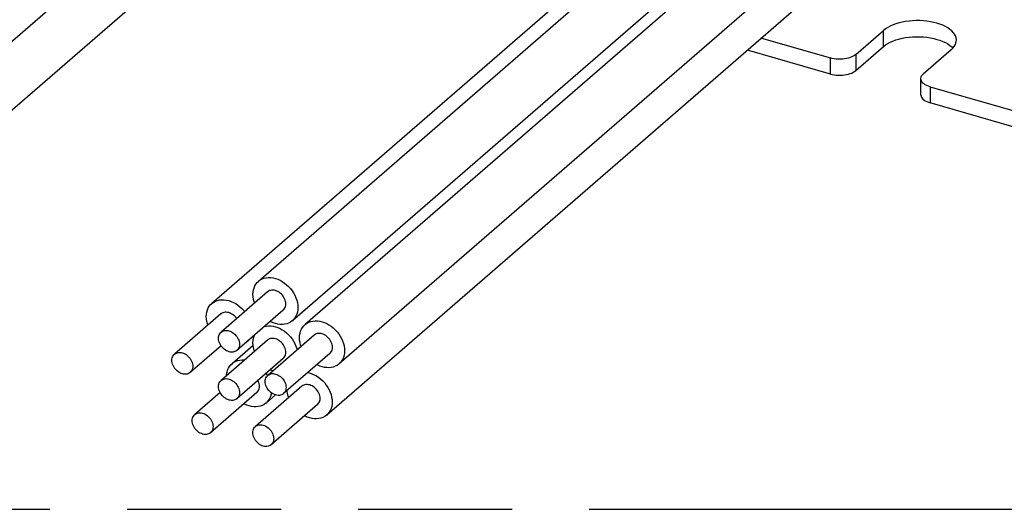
# Model space of a CAD drawing. Header units: millimetres. Extents: x 0 to 210, y 0 to 297.
# Tile 7 of 11: x 57.94 to 70.32, y 207.33 to 213.48. Entities that reach past the tile are written whole.
import ezdxf

# ---------------------------------------------------------------- set-up
doc = ezdxf.new("R2010")
doc.units = ezdxf.units.MM
doc.header["$LTSCALE"] = 19.36
doc.linetypes.add('PHANTOM', pattern=[0.8, 0.45, -0.05, 0.1, -0.05, 0.1, -0.05])
doc.layers.get('0').update_dxf_attribs({"linetype": 'CONTINUOUS'})
doc.layers.add('DEFAULT_3', color=7, linetype='PHANTOM')

msp = doc.modelspace()

# ---------------------------------------------------------------- linework, layer by layer
at = {"color": 7, "linetype": 'Continuous'}
for p, q in [((63.392646, 218.009231), (55.484592, 211.160656)), ((63.653882, 217.37119), (55.912299, 210.666782)), ((68.473848, 216.945985), (60.354542, 209.91446)), ((68.673064, 216.888425), (60.940552, 210.191874)), ((69.241059, 216.516045), (61.368259, 209.698)), ((69.337026, 216.412933), (61.526563, 209.648873)), ((69.665204, 215.832864), (61.95427, 209.154999)), ((69.730001, 215.3816), (61.798674, 208.512869)), ((68.44875, 213.039243), (68.79875, 213.342352)), ((67.264481, 213.246397), (68.13001, 212.99654)), ((68.13001, 212.794467), (67.089481, 213.094842)), ((68.44875, 212.83717), (68.79875, 213.140279)), ((69.647455, 213.097352), (69.297455, 212.794243)), ((69.654648, 213.133811), (69.669212, 213.118642)), ((69.266194, 212.533837), (69.266194, 212.735909)), ((69.38286, 212.634873), (70.979234, 212.17404)), ((71.241928, 211.896134), (69.38286, 212.4328)), ((61.055117, 210.059586), (60.471783, 209.554405)), ((60.469106, 209.782172), (59.885773, 209.276991)), ((61.253695, 209.830288), (60.670362, 209.325106)), ((60.889551, 209.513513), (60.782249, 209.420586)), ((61.641127, 209.516585), (61.057794, 209.011404)), ((60.471542, 209.38301), (60.084351, 209.047692)), ((61.055117, 209.453368), (60.471783, 208.948187)), ((60.873568, 209.386944), (60.609153, 209.157955)), ((61.839705, 209.287287), (61.256372, 208.782105)), ((61.253695, 209.22407), (60.670362, 208.718888)), ((60.459526, 208.79687), (60.140384, 208.520486)), ((60.922296, 208.796369), (60.338963, 208.291187)), ((61.485531, 208.874455), (60.902198, 208.369274)), ((61.154811, 208.766229), (61.03686, 208.664081)), ((61.68411, 208.645157), (61.100776, 208.139975))]:
    msp.add_line(p, q, dxfattribs=at)
at = {"color": 9, "linetype": 'Continuous'}
for p, q in [((68.79875, 213.140279), (68.79875, 213.342352)), ((68.13001, 212.794467), (68.13001, 212.99654)), ((68.44875, 213.039243), (68.44875, 212.83717)), ((69.38286, 212.634873), (69.38286, 212.4328))]:
    msp.add_line(p, q, dxfattribs=at)
at = {"color": 7, "linetype": 'Continuous'}
for points in [[(69.713092, 213.21989), (69.712872, 213.227354), (69.70944, 213.24978), (69.701888, 213.271966), (69.690194, 213.293848), (69.674511, 213.315154), (69.6549, 213.335644), (69.631607, 213.355151), (69.604797, 213.373469), (69.57476, 213.390465), (69.541731, 213.405972), (69.506028, 213.419884), (69.467933, 213.432069), (69.427789, 213.442451), (69.385913, 213.450925), (69.342671, 213.457445), (69.298408, 213.461935), (69.253499, 213.464379), (69.208302, 213.464732), (69.16322, 213.463015), (69.11863, 213.459207), (69.074973, 213.453388), (69.032777, 213.445619), (68.992159, 213.435933), (68.953255, 213.424339), (68.916542, 213.41098), (68.882455, 213.39595), (68.851256, 213.379406), (68.823406, 213.361564), (68.79875, 213.342352)], [(68.79875, 213.140279), (68.82325, 213.159385), (68.850935, 213.177146), (68.881949, 213.193633), (68.915859, 213.208633), (68.952421, 213.221991), (68.991212, 213.233607), (69.031771, 213.243334), (69.073973, 213.251157), (69.117722, 213.257034), (69.162466, 213.260896), (69.207762, 213.26265), (69.253195, 213.262316), (69.298328, 213.259867), (69.342785, 213.255358), (69.386157, 213.248809), (69.428106, 213.240306), (69.468259, 213.229903), (69.506313, 213.217711), (69.541928, 213.203815), (69.574842, 213.18835), (69.604749, 213.171429), (69.631438, 213.153205), (69.654648, 213.133811)], [(69.647455, 213.097352), (69.668297, 213.117513), (69.685218, 213.138382), (69.698267, 213.160055), (69.707293, 213.182239), (69.712149, 213.204749), (69.713092, 213.21989)], [(68.44875, 213.039243), (68.434203, 213.028174), (68.417547, 213.018128), (68.398656, 213.009059), (68.377905, 213.001109), (68.35553, 212.99439), (68.331827, 212.988956), (68.307065, 212.984891), (68.281555, 212.98222), (68.255594, 212.981001), (68.229497, 212.981226), (68.203577, 212.982923), (68.178147, 212.986055), (68.153677, 212.99059), (68.13001, 212.99654)], [(68.13001, 212.794467), (68.153677, 212.788518), (68.178147, 212.783982), (68.203577, 212.78085), (68.229497, 212.779154), (68.255594, 212.778928), (68.281555, 212.780148), (68.307065, 212.782818), (68.331827, 212.786883), (68.35553, 212.792317), (68.377905, 212.799037), (68.398656, 212.806986), (68.417547, 212.816056), (68.434203, 212.826101), (68.44875, 212.83717)], [(69.266202, 212.735919), (69.266828, 212.744499), (69.270221, 212.757459), (69.276485, 212.770174), (69.285555, 212.782409), (69.297455, 212.794243)], [(69.38286, 212.634873), (69.360722, 212.642146), (69.340632, 212.650474), (69.322492, 212.65992), (69.306593, 212.670295), (69.293154, 212.681483), (69.282286, 212.693334), (69.274156, 212.705715), (69.268816, 212.71847), (69.266376, 212.731451), (69.266202, 212.735919)], [(69.266202, 212.533847), (69.266376, 212.529378), (69.268816, 212.516398), (69.274156, 212.503643), (69.282286, 212.491262), (69.293154, 212.47941), (69.306593, 212.468223), (69.322492, 212.457847), (69.340632, 212.448402), (69.360722, 212.440074), (69.38286, 212.4328)], [(60.871504, 210.026604), (60.87308, 210.055875), (60.877688, 210.083647), (60.885383, 210.110066), (60.896003, 210.13469), (60.909489, 210.157196), (60.925602, 210.177366), (60.940542, 210.191868)], [(60.940542, 210.191868), (60.944131, 210.194897), (60.964945, 210.209719), (60.987959, 210.221716), (61.012817, 210.23073), (61.039242, 210.236564), (61.066904, 210.239225), (61.095486, 210.23863), (61.124674, 210.234854), (61.154148, 210.227902), (61.183607, 210.217897), (61.212746, 210.204905), (61.241263, 210.189101), (61.268851, 210.170604), (61.295221, 210.149652), (61.320072, 210.126411), (61.343124, 210.101215), (61.364033, 210.074395), (61.382688, 210.046131), (61.398937, 210.016566), (61.412555, 209.986141), (61.423285, 209.95522), (61.431063, 209.924184), (61.435718, 209.893597), (61.437307, 209.86327)], [(60.89138, 209.917786), (60.885526, 209.934654), (60.877749, 209.96569), (60.873093, 209.996277), (60.871504, 210.026604)], [(61.285753, 209.90702), (61.284751, 209.923365), (61.281891, 209.93975), (61.277129, 209.956292), (61.2706, 209.97264), (61.262355, 209.988573), (61.252594, 210.003833), (61.241497, 210.01812), (61.229168, 210.031348), (61.215695, 210.043401), (61.20132, 210.054077), (61.186232, 210.063168), (61.170684, 210.070572), (61.154917, 210.076126), (61.139147, 210.079799), (61.123597, 210.081503), (61.108485, 210.081251), (61.094041, 210.079004), (61.08046, 210.074837), (61.067974, 210.068788), (61.056704, 210.060927), (61.05514, 210.0596)], [(60.285494, 209.74919), (60.287069, 209.778462), (60.291678, 209.806233), (60.299372, 209.832653), (60.309993, 209.857276), (60.323478, 209.879782), (60.339592, 209.899952), (60.354532, 209.914454)], [(60.354532, 209.914454), (60.358121, 209.917483), (60.378934, 209.932305), (60.401949, 209.944302), (60.426806, 209.953316), (60.453231, 209.95915), (60.480893, 209.961811), (60.509475, 209.961217), (60.538663, 209.95744), (60.568137, 209.950488), (60.597597, 209.940483), (60.626735, 209.927491), (60.655252, 209.911687), (60.682841, 209.893191), (60.70921, 209.872239), (60.734062, 209.848997), (60.757114, 209.823801), (60.767489, 209.810493)], [(61.253671, 209.830274), (61.262029, 209.838606), (61.270412, 209.849849), (61.277039, 209.862528), (61.281865, 209.87642), (61.284754, 209.891217), (61.285753, 209.90702)], [(60.667947, 209.724288), (60.666584, 209.72642), (60.655486, 209.740706), (60.643158, 209.753934), (60.629684, 209.765987), (60.615309, 209.776663), (60.600222, 209.785754), (60.584673, 209.793158), (60.568906, 209.798712), (60.553136, 209.802385), (60.537586, 209.804089), (60.522475, 209.803837), (60.50803, 209.80159), (60.494449, 209.797423), (60.481964, 209.791374), (60.470694, 209.783513), (60.46913, 209.782186)], [(61.437307, 209.86327), (61.435732, 209.833998), (61.431123, 209.806227), (61.423429, 209.779808), (61.412808, 209.755184), (61.399323, 209.732678), (61.383209, 209.712508), (61.368269, 209.698006)], [(60.305369, 209.640372), (60.299516, 209.65724), (60.291738, 209.688276), (60.287083, 209.718863), (60.285494, 209.74919)], [(61.017204, 209.625481), (61.039242, 209.630346), (61.066904, 209.633007), (61.095486, 209.632413), (61.124674, 209.628636), (61.154148, 209.621684), (61.183607, 209.611679), (61.212746, 209.598687), (61.241263, 209.582883), (61.268851, 209.564387), (61.295221, 209.543435), (61.320072, 209.520193), (61.343124, 209.494997), (61.364033, 209.468178), (61.382688, 209.439914), (61.398937, 209.410348), (61.412555, 209.379923), (61.423285, 209.349002), (61.427625, 209.331687)], [(61.368269, 209.698006), (61.36468, 209.694977), (61.343867, 209.680155), (61.320852, 209.668158), (61.295995, 209.659144), (61.26957, 209.65331), (61.241908, 209.650649), (61.213326, 209.651244), (61.184138, 209.65502), (61.154664, 209.661972), (61.125204, 209.671977), (61.096066, 209.684969), (61.089864, 209.688406)], [(61.457515, 209.483603), (61.45909, 209.512874), (61.463699, 209.540646), (61.471393, 209.567065), (61.482014, 209.591689), (61.495499, 209.614195), (61.511613, 209.634365), (61.526553, 209.648867)], [(61.526553, 209.648867), (61.530142, 209.651896), (61.550955, 209.666718), (61.57397, 209.678715), (61.598827, 209.687729), (61.625252, 209.693563), (61.652914, 209.696224), (61.681497, 209.695629), (61.710684, 209.691853), (61.740158, 209.684901), (61.769618, 209.674896), (61.798756, 209.661904), (61.827273, 209.6461), (61.854862, 209.627603), (61.881231, 209.606651), (61.906083, 209.58341), (61.929135, 209.558214), (61.950044, 209.531394), (61.968699, 209.50313), (61.984948, 209.473565), (61.998565, 209.44314), (62.009296, 209.412219), (62.017073, 209.381183), (62.021729, 209.350596), (62.023318, 209.320269)], [(60.439725, 209.477672), (60.440727, 209.493439), (60.443587, 209.508173), (60.448349, 209.521965), (60.454879, 209.534543), (60.463123, 209.545716), (60.471799, 209.554415)], [(60.471799, 209.554415), (60.472884, 209.555341), (60.483982, 209.56322), (60.49631, 209.569331), (60.509783, 209.573605), (60.524158, 209.575981), (60.539246, 209.576362), (60.554794, 209.574789), (60.570561, 209.571239), (60.586331, 209.565808), (60.601882, 209.558533), (60.616993, 209.549557), (60.631437, 209.538971), (60.645018, 209.526963), (60.657504, 209.513705), (60.668774, 209.499338), (60.678695, 209.48395), (60.687079, 209.467867), (60.693706, 209.451362), (60.698531, 209.434684), (60.701421, 209.418219), (60.70242, 209.401839)], [(60.871504, 209.420386), (60.87308, 209.449658), (60.877688, 209.477429), (60.885383, 209.503849), (60.890527, 209.515775)], [(61.871763, 209.364019), (61.870761, 209.380364), (61.867902, 209.396749), (61.86314, 209.413291), (61.85661, 209.42964), (61.848366, 209.445572), (61.838605, 209.460832), (61.827507, 209.475119), (61.815179, 209.488347), (61.801705, 209.5004), (61.787331, 209.511076), (61.772243, 209.520167), (61.756694, 209.527571), (61.740927, 209.533125), (61.725157, 209.536798), (61.709607, 209.538502), (61.694496, 209.53825), (61.680051, 209.536003), (61.66647, 209.531836), (61.653985, 209.525787), (61.642715, 209.517926), (61.641151, 209.516599)], [(60.670346, 209.325096), (60.669261, 209.32417), (60.658163, 209.316291), (60.645835, 209.31018), (60.632361, 209.305906), (60.617987, 209.30353), (60.602899, 209.303149), (60.58735, 209.304722), (60.571584, 209.308272), (60.555814, 209.313703), (60.540263, 209.320977), (60.525152, 209.329954), (60.510708, 209.34054), (60.497126, 209.352548), (60.484641, 209.365806), (60.473371, 209.380173), (60.46345, 209.395561), (60.455066, 209.411643), (60.448439, 209.428149), (60.443614, 209.444827), (60.440724, 209.461292), (60.439725, 209.477672)], [(60.70242, 209.401839), (60.701418, 209.386072), (60.698558, 209.371338), (60.693796, 209.357546), (60.687266, 209.344967), (60.679022, 209.333795), (60.670346, 209.325096)], [(60.89138, 209.311568), (60.885526, 209.328436), (60.877749, 209.359472), (60.873093, 209.390059), (60.871504, 209.420386)], [(61.285753, 209.300803), (61.284751, 209.317148), (61.281891, 209.333533), (61.277129, 209.350074), (61.2706, 209.366423), (61.262355, 209.382355), (61.252594, 209.397615), (61.241497, 209.411902), (61.229168, 209.42513), (61.215695, 209.437183), (61.20132, 209.447859), (61.186232, 209.45695), (61.170684, 209.464354), (61.154917, 209.469908), (61.139147, 209.473581), (61.123597, 209.475285), (61.108485, 209.475033), (61.094041, 209.472786), (61.08046, 209.468619), (61.067974, 209.46257), (61.056704, 209.454709), (61.05514, 209.453382)], [(61.47739, 209.374785), (61.471537, 209.391653), (61.463759, 209.422689), (61.459104, 209.453276), (61.457515, 209.483603)], [(59.853715, 209.200258), (59.854717, 209.216025), (59.857576, 209.230759), (59.862338, 209.244551), (59.868868, 209.25713), (59.877112, 209.268302), (59.885789, 209.277001)], [(59.885789, 209.277001), (59.886873, 209.277927), (59.897971, 209.285806), (59.910299, 209.291917), (59.923773, 209.296191), (59.938148, 209.298567), (59.953235, 209.298948), (59.968784, 209.297375), (59.984551, 209.293826), (60.000321, 209.288394), (60.015871, 209.28112), (60.030982, 209.272144), (60.045427, 209.261557), (60.059008, 209.249549), (60.071493, 209.236291), (60.082763, 209.221924), (60.092685, 209.206536), (60.101068, 209.190454), (60.107695, 209.173948), (60.112521, 209.15727), (60.11541, 209.140805), (60.116409, 209.124425)], [(61.253671, 209.224056), (61.262029, 209.232389), (61.270412, 209.243631), (61.277039, 209.25631), (61.281865, 209.270202), (61.284754, 209.284999), (61.285753, 209.300803)], [(61.839682, 209.287273), (61.848039, 209.295606), (61.856423, 209.306848), (61.86305, 209.319527), (61.867875, 209.333419), (61.870765, 209.348216), (61.871763, 209.364019)], [(62.023318, 209.320269), (62.021742, 209.290998), (62.017134, 209.263226), (62.00944, 209.236807), (61.998819, 209.212183), (61.985334, 209.189677), (61.96922, 209.169507), (61.95428, 209.155005)], [(60.084335, 209.047683), (60.083251, 209.046756), (60.072153, 209.038877), (60.059824, 209.032766), (60.046351, 209.028492), (60.031976, 209.026116), (60.016889, 209.025735), (60.00134, 209.027309), (59.985573, 209.030858), (59.969803, 209.036289), (59.954253, 209.043564), (59.939142, 209.05254), (59.924697, 209.063126), (59.911116, 209.075134), (59.898631, 209.088392), (59.88736, 209.10276), (59.877439, 209.118147), (59.869056, 209.13423), (59.862428, 209.150736), (59.857603, 209.167413), (59.854713, 209.183878), (59.853715, 209.200258)], [(60.540933, 209.008073), (60.541681, 209.021956), (60.546289, 209.049728), (60.553984, 209.076147), (60.564604, 209.100771), (60.578089, 209.123277), (60.594203, 209.143447), (60.609143, 209.157949)], [(60.609143, 209.157949), (60.612732, 209.160978), (60.633546, 209.1758), (60.65656, 209.187796), (60.681417, 209.196811), (60.707842, 209.202645), (60.735505, 209.205306), (60.764087, 209.204711), (60.767485, 209.204272)], [(61.95428, 209.155005), (61.950691, 209.151976), (61.929877, 209.137154), (61.906863, 209.125157), (61.882006, 209.116143), (61.855581, 209.110309), (61.827918, 209.107648), (61.799336, 209.108243), (61.770148, 209.112019), (61.740674, 209.118971), (61.711215, 209.128976), (61.682076, 209.141968), (61.675875, 209.145405)], [(60.116409, 209.124425), (60.115407, 209.108659), (60.112547, 209.093924), (60.107785, 209.080133), (60.101256, 209.067554), (60.093012, 209.056381), (60.084335, 209.047683)], [(61.025736, 208.934671), (61.026738, 208.950438), (61.029598, 208.965172), (61.034359, 208.978964), (61.040889, 208.991543), (61.049133, 209.002715), (61.05781, 209.011414)], [(61.035931, 209.035481), (61.051289, 209.012212), (61.053139, 209.008846)], [(61.05781, 209.011414), (61.058894, 209.01234), (61.069992, 209.020219), (61.082321, 209.02633), (61.095794, 209.030604), (61.110169, 209.03298), (61.125256, 209.033361), (61.140805, 209.031788), (61.156572, 209.028238), (61.172342, 209.022807), (61.187892, 209.015533), (61.203003, 209.006556), (61.217448, 208.99597), (61.231029, 208.983962), (61.243514, 208.970704), (61.254785, 208.956337), (61.264706, 208.940949), (61.273089, 208.924867), (61.279717, 208.908361), (61.284542, 208.891683), (61.287431, 208.875218), (61.28843, 208.858838)], [(61.122137, 209.067127), (61.096066, 209.078751), (61.089864, 209.082188)], [(61.563185, 209.047813), (61.584562, 209.042771), (61.614022, 209.032766), (61.64316, 209.019774), (61.671677, 209.00397), (61.699266, 208.985473), (61.725635, 208.964521), (61.750487, 208.94128), (61.773539, 208.916084), (61.794448, 208.889264), (61.813103, 208.861), (61.829352, 208.831434), (61.84297, 208.801009), (61.8537, 208.770089), (61.861478, 208.739053), (61.866133, 208.708466), (61.867722, 208.678139)], [(60.439725, 208.871454), (60.440727, 208.887221), (60.443587, 208.901955), (60.448349, 208.915747), (60.454879, 208.928326), (60.463123, 208.939498), (60.471799, 208.948197)], [(60.471799, 208.948197), (60.472884, 208.949123), (60.483982, 208.957002), (60.49631, 208.963113), (60.509783, 208.967387), (60.524158, 208.969763), (60.539246, 208.970144), (60.554794, 208.968571), (60.570561, 208.965022), (60.586331, 208.95959), (60.601882, 208.952316), (60.616993, 208.94334), (60.631437, 208.932753), (60.645018, 208.920745), (60.657504, 208.907487), (60.668774, 208.89312), (60.678695, 208.877732), (60.687079, 208.86165), (60.693706, 208.845144), (60.698531, 208.828466), (60.701421, 208.812001), (60.70242, 208.795621)], [(60.954354, 208.873101), (60.953352, 208.889446), (60.950492, 208.905831), (60.94573, 208.922372), (60.939201, 208.938721), (60.934559, 208.947691)], [(61.256356, 208.782095), (61.255272, 208.781169), (61.244174, 208.77329), (61.231845, 208.767179), (61.218372, 208.762905), (61.203997, 208.760529), (61.18891, 208.760148), (61.173361, 208.761721), (61.157594, 208.765271), (61.141824, 208.770702), (61.126274, 208.777977), (61.111163, 208.786953), (61.096718, 208.797539), (61.083137, 208.809547), (61.070652, 208.822805), (61.059381, 208.837172), (61.04946, 208.85256), (61.041077, 208.868643), (61.034449, 208.885148), (61.029624, 208.901826), (61.026734, 208.918291), (61.025736, 208.934671)], [(61.716168, 208.721889), (61.715165, 208.738234), (61.712306, 208.754619), (61.707544, 208.77116), (61.701014, 208.787509), (61.69277, 208.803442), (61.683009, 208.818702), (61.671911, 208.832989), (61.659583, 208.846217), (61.646109, 208.85827), (61.631735, 208.868945), (61.616647, 208.878037), (61.601098, 208.885441), (61.585332, 208.890995), (61.569562, 208.894668), (61.554011, 208.896371), (61.5389, 208.89612), (61.524456, 208.893873), (61.510874, 208.889706), (61.498389, 208.883657), (61.487119, 208.875796), (61.485555, 208.874469)], [(60.670346, 208.718879), (60.669261, 208.717952), (60.658163, 208.710073), (60.645835, 208.703962), (60.632361, 208.699688), (60.617987, 208.697312), (60.602899, 208.696931), (60.58735, 208.698505), (60.571584, 208.702054), (60.555814, 208.707485), (60.540263, 208.71476), (60.525152, 208.723736), (60.510708, 208.734322), (60.497126, 208.74633), (60.484641, 208.759588), (60.473371, 208.773956), (60.46345, 208.789343), (60.455066, 208.805426), (60.448439, 208.821932), (60.443614, 208.838609), (60.440724, 208.855074), (60.439725, 208.871454)], [(60.70242, 208.795621), (60.701418, 208.779855), (60.698558, 208.76512), (60.693796, 208.751329), (60.687266, 208.73875), (60.679022, 208.727577), (60.670346, 208.718879)], [(60.922272, 208.796355), (60.93063, 208.804687), (60.939013, 208.81593), (60.94564, 208.828609), (60.950465, 208.842501), (60.953355, 208.857297), (60.954354, 208.873101)], [(61.103131, 208.792839), (61.099724, 208.772308), (61.09203, 208.745888), (61.081409, 208.721265), (61.067924, 208.698759), (61.05181, 208.678589), (61.03687, 208.664087)], [(61.28843, 208.858838), (61.287428, 208.843071), (61.284568, 208.828337), (61.279807, 208.814545), (61.273277, 208.801967), (61.265033, 208.790794), (61.256356, 208.782095)], [(61.321795, 208.732655), (61.315941, 208.749523), (61.308163, 208.780559), (61.303508, 208.811146), (61.302918, 208.822415)], [(61.03687, 208.664087), (61.033281, 208.661058), (61.012468, 208.646236), (60.989453, 208.634239), (60.964596, 208.625225), (60.938171, 208.619391), (60.910509, 208.61673), (60.881927, 208.617324), (60.852739, 208.621101), (60.823265, 208.628053), (60.793805, 208.638058), (60.764667, 208.65105), (60.758465, 208.654487)], [(61.684086, 208.645143), (61.692443, 208.653475), (61.700827, 208.664718), (61.707454, 208.677397), (61.712279, 208.691289), (61.715169, 208.706085), (61.716168, 208.721889)], [(61.867722, 208.678139), (61.866146, 208.648867), (61.861538, 208.621096), (61.853844, 208.594676), (61.843223, 208.570053), (61.829738, 208.547547), (61.813624, 208.527377), (61.798684, 208.512875)], [(60.108326, 208.443753), (60.109328, 208.45952), (60.112188, 208.474254), (60.11695, 208.488045), (60.12348, 208.500624), (60.131724, 208.511797), (60.1404, 208.520495)], [(60.1404, 208.520495), (60.141485, 208.521422), (60.152583, 208.529301), (60.164911, 208.535412), (60.178384, 208.539686), (60.192759, 208.542062), (60.207847, 208.542443), (60.223395, 208.540869), (60.239162, 208.53732), (60.254932, 208.531889), (60.270482, 208.524614), (60.285594, 208.515638), (60.300038, 208.505052), (60.313619, 208.493044), (60.326105, 208.479786), (60.337375, 208.465418), (60.347296, 208.450031), (60.35568, 208.433948), (60.362307, 208.417443), (60.367132, 208.400765), (60.370022, 208.3843), (60.371021, 208.36792)], [(60.338947, 208.291177), (60.337862, 208.290251), (60.326764, 208.282372), (60.314436, 208.276261), (60.300962, 208.271987), (60.286588, 208.269611), (60.2715, 208.26923), (60.255951, 208.270803), (60.240185, 208.274352), (60.224415, 208.279784), (60.208864, 208.287058), (60.193753, 208.296034), (60.179309, 208.306621), (60.165727, 208.318629), (60.153242, 208.331887), (60.141972, 208.346254), (60.132051, 208.361642), (60.123667, 208.377724), (60.11704, 208.39423), (60.112215, 208.410908), (60.109325, 208.427373), (60.108326, 208.443753)], [(61.798684, 208.512875), (61.795095, 208.509846), (61.774281, 208.495024), (61.751267, 208.483027), (61.72641, 208.474013), (61.699985, 208.468179), (61.672322, 208.465518), (61.64374, 208.466112), (61.614552, 208.469889), (61.585079, 208.476841), (61.555619, 208.486846), (61.52648, 208.499838), (61.520279, 208.503275)], [(60.371021, 208.36792), (60.370018, 208.352153), (60.367159, 208.337419), (60.362397, 208.323627), (60.355867, 208.311048), (60.347623, 208.299876), (60.338947, 208.291177)], [(60.87014, 208.292541), (60.871142, 208.308308), (60.874002, 208.323042), (60.878764, 208.336833), (60.885293, 208.349412), (60.893537, 208.360585), (60.902214, 208.369283)], [(61.10076, 208.139965), (61.099676, 208.139039), (61.088578, 208.13116), (61.07625, 208.125049), (61.062776, 208.120775), (61.048401, 208.118399), (61.033314, 208.118018), (61.017765, 208.119591), (61.001998, 208.12314), (60.986228, 208.128572), (60.970678, 208.135846), (60.955567, 208.144822), (60.941122, 208.155409), (60.927541, 208.167417), (60.915056, 208.180675), (60.903786, 208.195042), (60.893864, 208.21043), (60.885481, 208.226512), (60.878854, 208.243018), (60.874028, 208.259696), (60.871139, 208.276161), (60.87014, 208.292541)], [(60.902214, 208.369283), (60.903298, 208.37021), (60.914396, 208.378089), (60.926725, 208.3842), (60.940198, 208.388474), (60.954573, 208.39085), (60.96966, 208.391231), (60.985209, 208.389657), (61.000976, 208.386108), (61.016746, 208.380677), (61.032296, 208.373402), (61.047407, 208.364426), (61.061852, 208.35384), (61.075433, 208.341832), (61.087918, 208.328574), (61.099189, 208.314206), (61.10911, 208.298819), (61.117493, 208.282736), (61.124121, 208.266231), (61.128946, 208.249553), (61.131836, 208.233088), (61.132834, 208.216708)], [(61.132834, 208.216708), (61.131832, 208.200941), (61.128973, 208.186207), (61.124211, 208.172415), (61.117681, 208.159836), (61.109437, 208.148664), (61.10076, 208.139965)]]:
    msp.add_lwpolyline(points, dxfattribs=at)
at = {"layer": 'DEFAULT_3', "color": 7, "linetype": 'PHANTOM'}
msp.add_line((49.609248, 207.330336), (149.609248, 207.330336), dxfattribs=at)

doc.saveas('drawing.dxf')
